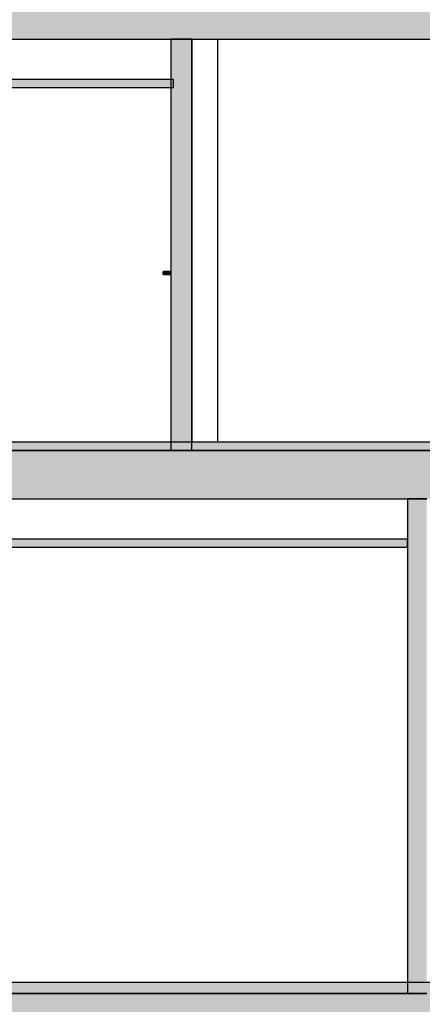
# Model space of a CAD drawing. Header units: metres. Extents: x -1 to 518, y -65 to 31.
# Tile 20 of 26: x 496.66 to 499.16, y -55.08 to -48.97. Entities that reach past the tile are written whole.
import ezdxf

# ---------------------------------------------------------------- set-up
doc = ezdxf.new("R2010")
doc.units = ezdxf.units.M
doc.linetypes.add('CONTINUA', pattern=[0])
doc.layers.add('+++++ CÀLCUL SECCIÓ B', color=7, linetype='CONTINUA', lineweight=25)

msp = doc.modelspace()

# ---------------------------------------------------------------- hatches: boundary and pattern name
at = {"layer": '+++++ CÀLCUL SECCIÓ B', "linetype": 'CONTINUA', "lineweight": 25, "true_color": 0xababab, "transparency": 33554687}
for points in [[(507.968, -48.79), (492.9804, -48.79), (492.9804, -49.09), (507.968, -49.09)], [(508.008, -51.64), (493.0879, -51.64), (493.0879, -51.94), (508.008, -51.94)], [(507.028, -55.01), (492.9789, -55.01), (492.9789, -55.31), (507.028, -55.31)]]:
    msp.add_hatch(color=253, dxfattribs=at).paths.add_polyline_path(points)
at = {"layer": '+++++ CÀLCUL SECCIÓ B', "linetype": 'CONTINUA', "lineweight": 25, "true_color": 0xa0a0a0, "transparency": 33554687}
for points in [[(497.7143, -51.64), (497.7143, -49.09), (497.5991, -49.09), (497.5991, -51.64)], [(497.7291, -49.09), (497.7143, -49.09), (497.7143, -51.64), (497.7291, -51.64)], [(499.1879, -55.01), (499.1879, -51.94), (499.0679, -51.94), (499.0679, -55.01)]]:
    msp.add_hatch(color=253, dxfattribs=at).paths.add_polyline_path(points)
at = {"layer": '+++++ CÀLCUL SECCIÓ B', "linetype": 'CONTINUA', "lineweight": 25, "transparency": 33554687}
for color, points in [(34, [(497.6163, -49.34), (493.0804, -49.34), (493.0804, -49.39), (497.6163, -49.39)]), (32, [(507.968, -51.59), (495.2829, -51.59), (495.2829, -51.64), (507.968, -51.64)]), (34, [(499.0679, -52.19), (493.0879, -52.19), (493.0879, -52.24), (499.0679, -52.24)]), (32, [(508.008, -54.94), (493.9479, -54.94), (493.9479, -55.01), (508.008, -55.01)])]:
    msp.add_hatch(color=color, dxfattribs=at).paths.add_polyline_path(points)

# ---------------------------------------------------------------- linework, layer by layer
at = {"layer": '+++++ CÀLCUL SECCIÓ B', "color": 7, "linetype": 'CONTINUA', "lineweight": 25, "transparency": 33554687}
for p, q in [((495.2595, -49.09), (497.5991, -49.09)), ((497.5991, -49.09), (497.7143, -49.09)), ((497.5991, -49.09), (497.5991, -51.64)), ((497.7143, -49.09), (497.5991, -49.09)), ((497.7143, -49.09), (507.968, -49.09)), ((497.7291, -49.09), (497.7143, -49.09)), ((497.7291, -51.64), (497.7291, -49.09)), ((497.7315, -51.59), (497.7315, -49.09)), ((497.8906, -51.59), (497.8906, -49.09)), ((497.6163, -49.34), (493.0804, -49.34)), ((497.6163, -49.39), (497.6163, -49.34)), ((493.0804, -49.39), (497.6163, -49.39)), ((497.5504, -50.535), (497.5491, -50.54)), ((497.5491, -50.54), (497.5504, -50.545)), ((497.5491, -50.54), (497.5991, -50.54)), ((497.5541, -50.5313), (497.5504, -50.535)), ((497.5504, -50.535), (497.5991, -50.535)), ((497.5504, -50.545), (497.5541, -50.5487)), ((497.5504, -50.545), (497.5991, -50.545)), ((497.5591, -50.53), (497.5541, -50.5313)), ((497.5541, -50.5313), (497.5991, -50.5313)), ((497.5541, -50.5487), (497.5591, -50.55)), ((497.5541, -50.5487), (497.5991, -50.5487)), ((497.5991, -50.53), (497.5591, -50.53)), ((497.5591, -50.55), (497.5991, -50.55)), ((507.968, -51.59), (495.2829, -51.59)), ((497.5991, -51.64), (493.0879, -51.64)), ((495.2829, -51.64), (497.5991, -51.64)), ((497.7143, -51.64), (497.5991, -51.64)), ((497.5991, -51.64), (497.7143, -51.64)), ((497.5991, -51.64), (497.7291, -51.64)), ((507.968, -51.64), (497.7143, -51.64)), ((497.7143, -51.64), (497.7291, -51.64)), ((497.7291, -51.64), (507.968, -51.64)), ((495.2579, -51.94), (499.0679, -51.94)), ((499.0679, -51.94), (499.1879, -51.94)), ((499.0679, -51.94), (499.0679, -52.19)), ((499.1879, -51.94), (499.0679, -51.94)), ((499.0679, -52.19), (493.0879, -52.19)), ((499.0679, -52.24), (499.0679, -52.19)), ((499.0679, -52.19), (499.0679, -52.24)), ((493.0879, -52.24), (499.0679, -52.24)), ((499.0679, -52.24), (499.0679, -55.01)), ((501.1932, -54.94), (493.9479, -54.94)), ((499.0679, -55.01), (495.2579, -55.01)), ((495.2579, -55.01), (499.0679, -55.01)), ((499.1879, -55.01), (499.0679, -55.01)), ((499.0679, -55.01), (499.1879, -55.01)), ((499.0679, -55.01), (499.1879, -55.01))]:
    msp.add_line(p, q, dxfattribs=at)

doc.saveas('drawing.dxf')
